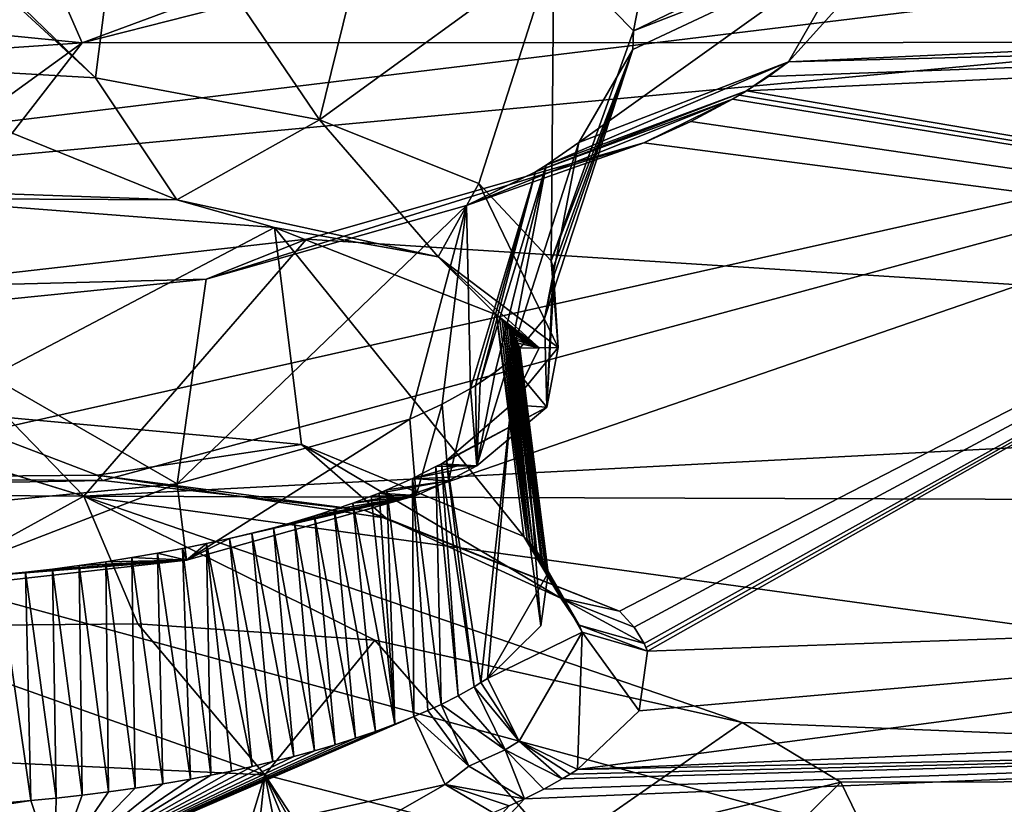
# Model space of a CAD drawing. Header units: metres. Extents: x -147 to 294, y -23 to 81.
# Tile 253 of 256: x 225.08 to 228.16, y 16.89 to 19.35. Entities that reach past the tile are written whole.
import ezdxf

# ---------------------------------------------------------------- set-up
doc = ezdxf.new("R2010")
doc.units = ezdxf.units.M
doc.layers.add('solid_AVA_153', color=7, linetype='CONTINUOUS')

msp = doc.modelspace()

# ---------------------------------------------------------------- linework, layer by layer
at = {"layer": 'solid_AVA_153'}
for points in [[(234.527771, 28.299406, 254.160568), (235.382919, 20.174784, 271.545105), (221.667358, 19.119045, 269.910767)], [(223.232788, 27.505173, 252.498367), (234.527771, 28.299406, 254.160568), (221.667358, 19.119045, 269.910767)], [(221.162308, 19.578413, 273.434509), (221.173752, 19.083233, 273.654358), (235.332062, 20.659187, 274.464478)], [(221.173752, 19.083233, 273.654358), (235.371201, 20.288603, 274.561279), (235.332062, 20.659187, 274.464478)], [(221.173752, 19.083233, 273.654358), (221.215851, 18.567869, 273.642273), (235.371201, 20.288603, 274.561279)], [(235.371201, 20.288603, 274.561279), (221.215851, 18.567869, 273.642273), (235.413086, 19.895332, 274.532532)], [(230.417847, 19.281448, 176.606094), (226.625168, 19.622349, 174.965179), (233.440796, 20.242018, 174.158859)], [(226.666824, 6.360106, 267.585846), (221.667358, 19.119045, 269.910767), (235.382919, 20.174784, 271.545105)], [(226.666824, 6.360106, 267.585846), (235.382919, 20.174784, 271.545105), (236.747787, 7.212847, 268.464081)], [(226.754211, 19.57165, 181.898041), (227.00351, 19.316538, 182.749161), (227.146774, 20.058001, 181.338882)], [(227.00351, 19.316538, 182.749161), (227.68689, 19.645834, 182.779907), (227.146774, 20.058001, 181.338882)], [(225.318939, 19.169428, 180.807999), (224.487762, 19.973322, 180.535187), (224.489487, 19.934301, 180.559937)], [(225.318939, 19.169428, 180.807999), (225.414505, 19.929922, 180.704041), (224.487762, 19.973322, 180.535187)], [(225.318939, 19.169428, 180.807999), (224.489487, 19.934301, 180.559937), (224.515594, 19.215193, 180.682175)], [(225.318939, 19.169428, 180.807999), (226.020126, 19.038069, 181.206284), (225.414505, 19.929922, 180.704041)], [(226.020126, 19.038069, 181.206284), (226.205124, 19.788937, 181.183243), (225.414505, 19.929922, 180.704041)], [(221.215851, 18.567869, 273.642273), (235.975128, 14.554294, 273.108093), (235.413086, 19.895332, 274.532532)], [(226.020126, 19.038069, 181.206284), (226.754211, 19.57165, 181.898041), (226.205124, 19.788937, 181.183243)], [(226.458328, 19.71666, 174.891174), (225.276703, 19.279192, 175.931778), (225.221237, 19.405449, 175.774368)], [(226.458328, 19.71666, 174.891174), (226.625168, 19.622349, 174.965179), (225.276703, 19.279192, 175.931778)], [(227.00351, 19.316538, 182.749161), (227.699188, 19.58744, 182.97467), (227.68689, 19.645834, 182.779907)], [(230.417847, 19.281448, 176.606094), (225.276703, 19.279192, 175.931778), (226.625168, 19.622349, 174.965179)], [(226.832275, 18.967247, 183.802658), (227.488159, 19.220268, 184.150604), (227.699188, 19.58744, 182.97467)], [(226.832275, 18.967247, 183.802658), (227.699188, 19.58744, 182.97467), (227.001328, 19.258152, 182.897247)], [(227.001328, 19.258152, 182.897247), (227.699188, 19.58744, 182.97467), (227.00351, 19.316538, 182.749161)], [(227.653839, 19.402021, 183.578888), (227.699188, 19.58744, 182.97467), (227.488159, 19.220268, 184.150604)], [(226.020126, 19.038069, 181.206284), (226.519089, 18.838476, 181.820831), (226.754211, 19.57165, 181.898041)], [(226.519089, 18.838476, 181.820831), (226.745605, 18.596064, 182.559845), (226.754211, 19.57165, 181.898041)], [(226.745605, 18.596064, 182.559845), (227.00351, 19.316538, 182.749161), (226.754211, 19.57165, 181.898041)], [(224.20784, 19.384802, 175.803848), (225.221237, 19.405449, 175.774368), (225.276703, 19.279192, 175.931778)], [(227.653839, 19.402021, 183.578888), (227.488159, 19.220268, 184.150604), (231.083878, 19.383968, 184.399536)], [(224.20784, 19.384802, 175.803848), (225.276703, 19.279192, 175.931778), (224.727463, 19.241922, 176.012634)], [(227.488159, 19.220268, 184.150604), (231.406357, 19.319679, 184.701477), (231.083878, 19.383968, 184.399536)], [(227.001328, 19.258152, 182.897247), (227.00351, 19.316538, 182.749161), (226.745605, 18.596064, 182.559845)], [(231.406357, 19.319679, 184.701477), (227.35704, 19.128632, 184.430756), (232.592712, 18.240034, 188.71434)], [(227.426254, 19.174089, 184.292511), (227.35704, 19.128632, 184.430756), (231.406357, 19.319679, 184.701477)], [(227.426254, 19.174089, 184.292511), (231.406357, 19.319679, 184.701477), (227.488159, 19.220268, 184.150604)], [(224.19725, 17.887236, 180.207687), (223.073563, 17.681337, 180.766495), (225.276703, 19.279192, 175.931778)], [(224.727463, 19.241922, 176.012634), (225.276703, 19.279192, 175.931778), (223.073563, 17.681337, 180.766495)], [(224.19725, 17.887236, 180.207687), (225.276703, 19.279192, 175.931778), (230.417847, 19.281448, 176.606094)], [(225.341812, 17.908636, 180.256256), (224.19725, 17.887236, 180.207687), (230.417847, 19.281448, 176.606094)], [(226.161911, 17.813938, 180.662292), (225.341812, 17.908636, 180.256256), (230.417847, 19.281448, 176.606094)], [(226.959747, 17.499092, 181.803055), (226.161911, 17.813938, 180.662292), (230.417847, 19.281448, 176.606094)], [(227.005402, 17.448933, 181.97464), (226.959747, 17.499092, 181.803055), (230.417847, 19.281448, 176.606094)], [(227.036835, 17.397528, 182.148331), (227.005402, 17.448933, 181.97464), (230.417847, 19.281448, 176.606094)], [(227.042084, 17.385473, 182.188751), (227.036835, 17.397528, 182.148331), (230.417847, 19.281448, 176.606094)], [(227.042084, 17.385473, 182.188751), (230.417847, 19.281448, 176.606094), (227.046539, 17.373377, 182.229202)], [(230.585434, 17.498968, 182.526855), (227.046539, 17.373377, 182.229202), (230.417847, 19.281448, 176.606094)], [(226.724854, 18.415827, 183.097977), (227.001328, 19.258152, 182.897247), (226.754562, 18.552122, 182.692169)], [(226.724854, 18.415827, 183.097977), (226.832275, 18.967247, 183.802658), (227.001328, 19.258152, 182.897247)], [(226.751129, 18.574196, 182.625748), (227.001328, 19.258152, 182.897247), (226.745605, 18.596064, 182.559845)], [(226.751129, 18.574196, 182.625748), (226.754562, 18.552122, 182.692169), (227.001328, 19.258152, 182.897247)], [(225.572861, 18.787514, 180.825714), (225.318939, 19.169428, 180.807999), (224.515594, 19.215193, 180.682175)], [(225.572861, 18.787514, 180.825714), (224.515594, 19.215193, 180.682175), (224.556885, 18.823147, 180.599823)], [(226.730057, 18.895596, 184.017761), (227.35704, 19.128632, 184.430756), (227.488159, 19.220268, 184.150604)], [(226.730057, 18.895596, 184.017761), (227.488159, 19.220268, 184.150604), (226.832275, 18.967247, 183.802658)], [(227.426254, 19.174089, 184.292511), (227.488159, 19.220268, 184.150604), (227.35704, 19.128632, 184.430756)], [(225.572861, 18.787514, 180.825714), (226.020126, 19.038069, 181.206284), (225.318939, 19.169428, 180.807999)], [(226.666824, 6.360106, 267.585846), (219.583801, 7.182138, 266.199371), (221.667358, 19.119045, 269.910767)], [(226.696075, 18.8752, 184.078323), (227.313354, 19.102505, 184.509552), (227.35704, 19.128632, 184.430756)], [(226.730057, 18.895596, 184.017761), (226.696075, 18.8752, 184.078323), (227.35704, 19.128632, 184.430756)], [(227.35704, 19.128632, 184.430756), (227.313354, 19.102505, 184.509552), (227.335495, 19.115532, 184.470322)], [(227.335495, 19.115532, 184.470322), (227.313354, 19.102505, 184.509552), (232.592712, 18.240034, 188.71434)], [(227.35704, 19.128632, 184.430756), (227.335495, 19.115532, 184.470322), (232.592712, 18.240034, 188.71434)], [(226.480499, 18.769426, 184.387421), (227.035034, 18.966208, 184.912247), (227.313354, 19.102505, 184.509552)], [(226.696075, 18.8752, 184.078323), (226.480499, 18.769426, 184.387421), (227.313354, 19.102505, 184.509552)], [(227.313354, 19.102505, 184.509552), (227.035034, 18.966208, 184.912247), (227.182541, 19.033016, 184.716675)], [(227.313354, 19.102505, 184.509552), (227.182541, 19.033016, 184.716675), (232.592712, 18.240034, 188.71434)], [(226.391495, 18.609446, 181.509857), (226.020126, 19.038069, 181.206284), (225.572861, 18.787514, 180.825714)], [(226.391495, 18.609446, 181.509857), (226.519089, 18.838476, 181.820831), (226.020126, 19.038069, 181.206284)], [(227.182541, 19.033016, 184.716675), (227.035034, 18.966208, 184.912247), (232.592712, 18.240034, 188.71434)], [(221.700912, 18.96203, 184.263565), (217.871399, 17.905241, 187.477325), (225.282013, 17.859116, 188.319321)], [(222.881836, 18.594934, 185.557114), (221.700912, 18.96203, 184.263565), (225.282013, 17.859116, 188.319321)], [(225.665512, 18.539429, 185.020416), (225.978989, 18.663891, 185.737747), (227.035034, 18.966208, 184.912247)], [(225.665512, 18.539429, 185.020416), (227.035034, 18.966208, 184.912247), (226.480499, 18.769426, 184.387421)], [(227.035034, 18.966208, 184.912247), (225.978989, 18.663891, 185.737747), (232.592712, 18.240034, 188.71434)], [(226.724854, 18.415827, 183.097977), (226.612366, 18.281607, 183.491455), (226.832275, 18.967247, 183.802658)], [(226.730057, 18.895596, 184.017761), (226.832275, 18.967247, 183.802658), (226.612366, 18.281607, 183.491455)], [(226.696075, 18.8752, 184.078323), (226.49295, 18.196936, 183.735733), (226.480499, 18.769426, 184.387421)], [(226.508087, 18.206263, 183.708984), (226.49295, 18.196936, 183.735733), (226.696075, 18.8752, 184.078323)], [(226.508087, 18.206263, 183.708984), (226.696075, 18.8752, 184.078323), (226.522888, 18.215679, 183.681946)], [(226.522888, 18.215679, 183.681946), (226.696075, 18.8752, 184.078323), (226.730057, 18.895596, 184.017761)], [(226.569748, 18.248215, 183.588089), (226.522888, 18.215679, 183.681946), (226.730057, 18.895596, 184.017761)], [(226.569748, 18.248215, 183.588089), (226.730057, 18.895596, 184.017761), (226.612366, 18.281607, 183.491455)], [(226.391495, 18.609446, 181.509857), (226.76683, 18.324699, 182.496048), (226.519089, 18.838476, 181.820831)], [(226.76683, 18.324699, 182.496048), (226.745605, 18.596064, 182.559845), (226.519089, 18.838476, 181.820831)], [(224.711319, 18.791655, 180.715851), (225.572861, 18.787514, 180.825714), (224.556885, 18.823147, 180.599823)], [(224.711319, 18.791655, 180.715851), (224.790695, 18.129179, 180.545776), (225.878799, 18.700586, 181.144348)], [(224.711319, 18.791655, 180.715851), (225.878799, 18.700586, 181.144348), (225.572861, 18.787514, 180.825714)], [(225.878799, 18.700586, 181.144348), (226.391495, 18.609446, 181.509857), (225.572861, 18.787514, 180.825714)], [(225.574539, 17.897579, 184.567352), (226.480499, 18.769426, 184.387421), (226.302536, 18.100471, 184.009964)], [(225.665512, 18.539429, 185.020416), (226.480499, 18.769426, 184.387421), (225.574539, 17.897579, 184.567352)], [(226.480499, 18.769426, 184.387421), (226.40361, 18.147593, 183.876572), (226.302536, 18.100471, 184.009964)], [(226.480499, 18.769426, 184.387421), (226.49295, 18.196936, 183.735733), (226.40361, 18.147593, 183.876572)], [(225.878799, 18.700586, 181.144348), (224.790695, 18.129179, 180.545776), (225.963959, 18.021223, 180.977051)], [(225.878799, 18.700586, 181.144348), (225.963959, 18.021223, 180.977051), (226.659729, 17.7328, 181.963638)], [(225.878799, 18.700586, 181.144348), (226.659729, 17.7328, 181.963638), (226.574448, 18.426786, 182.132187)], [(225.878799, 18.700586, 181.144348), (226.574448, 18.426786, 182.132187), (226.391495, 18.609446, 181.509857)], [(225.978989, 18.663891, 185.737747), (224.648788, 18.512619, 186.040421), (225.282013, 17.859116, 188.319321)], [(225.665512, 18.539429, 185.020416), (224.648788, 18.512619, 186.040421), (225.978989, 18.663891, 185.737747)], [(225.978989, 18.663891, 185.737747), (225.282013, 17.859116, 188.319321), (232.592712, 18.240034, 188.71434)], [(224.648788, 18.512619, 186.040421), (222.881836, 18.594934, 185.557114), (225.282013, 17.859116, 188.319321)], [(226.391495, 18.609446, 181.509857), (226.707321, 18.323757, 182.489655), (226.76683, 18.324699, 182.496048)], [(226.574448, 18.426786, 182.132187), (226.707321, 18.323757, 182.489655), (226.391495, 18.609446, 181.509857)], [(226.76683, 18.324699, 182.496048), (226.751129, 18.574196, 182.625748), (226.745605, 18.596064, 182.559845)], [(221.215851, 18.567869, 273.642273), (236.530548, 9.275632, 271.466919), (235.975128, 14.554294, 273.108093)], [(221.215851, 18.567869, 273.642273), (222.109406, 7.973817, 270.554962), (236.530548, 9.275632, 271.466919)], [(226.7323, 18.137836, 183.104691), (226.754562, 18.552122, 182.692169), (226.751129, 18.574196, 182.625748)], [(226.76683, 18.324699, 182.496048), (226.7323, 18.137836, 183.104691), (226.751129, 18.574196, 182.625748)], [(225.665512, 18.539429, 185.020416), (224.641708, 18.435518, 185.277802), (224.648788, 18.512619, 186.040421)], [(225.665512, 18.539429, 185.020416), (225.574539, 17.897579, 184.567352), (224.641708, 18.435518, 185.277802)], [(226.7323, 18.137836, 183.104691), (226.724854, 18.415827, 183.097977), (226.754562, 18.552122, 182.692169)], [(225.574539, 17.897579, 184.567352), (224.663528, 17.810301, 184.784698), (224.641708, 18.435518, 185.277802)], [(226.574448, 18.426786, 182.132187), (226.659729, 17.7328, 181.963638), (226.670364, 17.722071, 181.998993)], [(226.574448, 18.426786, 182.132187), (226.670364, 17.722071, 181.998993), (226.583328, 18.418152, 182.161758)], [(226.574448, 18.426786, 182.132187), (226.583328, 18.418152, 182.161758), (226.707321, 18.323757, 182.489655)], [(226.583328, 18.418152, 182.161758), (226.670364, 17.722071, 181.998993), (226.591705, 18.409473, 182.191406)], [(226.583328, 18.418152, 182.161758), (226.591705, 18.409473, 182.191406), (226.707321, 18.323757, 182.489655)], [(226.591705, 18.409473, 182.191406), (226.670364, 17.722071, 181.998993), (226.679642, 17.712025, 182.032043)], [(226.591705, 18.409473, 182.191406), (226.679642, 17.712025, 182.032043), (226.599594, 18.400749, 182.221146)], [(226.591705, 18.409473, 182.191406), (226.599594, 18.400749, 182.221146), (226.707321, 18.323757, 182.489655)], [(226.7323, 18.137836, 183.104691), (226.612366, 18.281607, 183.491455), (226.724854, 18.415827, 183.097977)], [(226.599594, 18.400749, 182.221146), (226.679642, 17.712025, 182.032043), (226.687714, 17.702625, 182.062897)], [(226.599594, 18.400749, 182.221146), (226.687714, 17.702625, 182.062897), (226.606995, 18.391979, 182.250961)], [(226.599594, 18.400749, 182.221146), (226.606995, 18.391979, 182.250961), (226.707321, 18.323757, 182.489655)], [(226.606995, 18.391979, 182.250961), (226.687714, 17.702625, 182.062897), (226.613907, 18.383162, 182.280869)], [(226.606995, 18.391979, 182.250961), (226.613907, 18.383162, 182.280869), (226.707321, 18.323757, 182.489655)], [(226.613907, 18.383162, 182.280869), (226.687714, 17.702625, 182.062897), (226.700882, 17.685616, 182.118546)], [(226.613907, 18.383162, 182.280869), (226.700882, 17.685616, 182.118546), (226.620316, 18.374302, 182.310837)], [(226.613907, 18.383162, 182.280869), (226.620316, 18.374302, 182.310837), (226.707321, 18.323757, 182.489655)], [(226.620316, 18.374302, 182.310837), (226.700882, 17.685616, 182.118546), (226.626236, 18.36541, 182.340851)], [(226.620316, 18.374302, 182.310837), (226.626236, 18.36541, 182.340851), (226.707321, 18.323757, 182.489655)], [(226.626236, 18.36541, 182.340851), (226.700882, 17.685616, 182.118546), (226.713104, 17.66733, 182.178207)], [(226.626236, 18.36541, 182.340851), (226.713104, 17.66733, 182.178207), (226.631668, 18.35648, 182.370926)], [(226.626236, 18.36541, 182.340851), (226.631668, 18.35648, 182.370926), (226.707321, 18.323757, 182.489655)], [(226.631668, 18.35648, 182.370926), (226.713104, 17.66733, 182.178207), (226.718506, 17.657797, 182.209427)], [(226.631668, 18.35648, 182.370926), (226.718506, 17.657797, 182.209427), (226.636597, 18.347511, 182.401047)], [(226.631668, 18.35648, 182.370926), (226.636597, 18.347511, 182.401047), (226.707321, 18.323757, 182.489655)], [(226.636597, 18.347511, 182.401047), (226.727097, 17.640965, 182.263809), (226.641037, 18.338507, 182.431244)], [(226.636597, 18.347511, 182.401047), (226.641037, 18.338507, 182.431244), (226.707321, 18.323757, 182.489655)], [(226.636597, 18.347511, 182.401047), (226.718506, 17.657797, 182.209427), (226.727097, 17.640965, 182.263809)], [(226.76683, 18.324699, 182.496048), (226.619736, 18.145447, 183.061722), (226.7323, 18.137836, 183.104691)], [(226.707321, 18.323757, 182.489655), (226.619736, 18.145447, 183.061722), (226.76683, 18.324699, 182.496048)], [(226.707321, 18.323757, 182.489655), (226.647491, 18.322836, 182.483154), (226.619736, 18.145447, 183.061722)], [(226.619736, 18.145447, 183.061722), (226.647491, 18.322836, 182.483154), (226.713242, 17.452629, 182.86142)], [(226.641037, 18.338507, 182.431244), (226.727097, 17.640965, 182.263809), (226.731613, 17.630127, 182.298828)], [(226.647491, 18.322836, 182.483154), (226.641037, 18.338507, 182.431244), (226.731613, 17.630127, 182.298828)], [(226.707321, 18.323757, 182.489655), (226.641037, 18.338507, 182.431244), (226.647491, 18.322836, 182.483154)], [(226.647491, 18.322836, 182.483154), (226.735596, 17.619221, 182.334045), (226.713242, 17.452629, 182.86142)], [(226.647491, 18.322836, 182.483154), (226.731613, 17.630127, 182.298828), (226.735596, 17.619221, 182.334045)], [(226.569748, 18.248215, 183.588089), (226.612366, 18.281607, 183.491455), (226.51297, 17.953949, 183.674454)], [(226.7323, 18.137836, 183.104691), (226.51297, 17.953949, 183.674454), (226.612366, 18.281607, 183.491455)], [(225.282013, 17.859116, 188.319321), (232.49472, 17.834766, 190.080032), (232.592712, 18.240034, 188.71434)], [(226.569748, 18.248215, 183.588089), (226.51297, 17.953949, 183.674454), (226.522888, 18.215679, 183.681946)], [(226.40361, 18.147593, 183.876572), (226.49295, 18.196936, 183.735733), (226.423645, 17.906851, 183.815567)], [(226.49295, 18.196936, 183.735733), (226.51297, 17.953949, 183.674454), (226.423645, 17.906851, 183.815567)], [(226.508087, 18.206263, 183.708984), (226.51297, 17.953949, 183.674454), (226.49295, 18.196936, 183.735733)], [(226.508087, 18.206263, 183.708984), (226.522888, 18.215679, 183.681946), (226.51297, 17.953949, 183.674454)], [(224.790695, 18.129179, 180.545776), (224.276764, 17.916019, 180.431061), (225.323517, 17.925323, 180.483078)], [(225.963959, 18.021223, 180.977051), (224.790695, 18.129179, 180.545776), (225.323517, 17.925323, 180.483078)], [(226.302536, 18.100471, 184.009964), (226.40361, 18.147593, 183.876572), (226.322601, 17.861475, 183.949142)], [(226.40361, 18.147593, 183.876572), (226.423645, 17.906851, 183.815567), (226.322601, 17.861475, 183.949142)], [(226.7323, 18.137836, 183.104691), (226.41803, 17.970615, 183.604187), (226.401474, 17.961063, 183.632935)], [(226.7323, 18.137836, 183.104691), (226.401474, 17.961063, 183.632935), (226.51297, 17.953949, 183.674454)], [(226.619736, 18.145447, 183.061722), (226.525253, 17.275324, 183.402878), (226.41803, 17.970615, 183.604187)], [(226.7323, 18.137836, 183.104691), (226.619736, 18.145447, 183.061722), (226.41803, 17.970615, 183.604187)], [(226.619736, 18.145447, 183.061722), (226.545868, 17.28862, 183.363098), (226.525253, 17.275324, 183.402878)], [(226.619736, 18.145447, 183.061722), (226.713242, 17.452629, 182.86142), (226.545868, 17.28862, 183.363098)], [(225.604004, 17.659069, 184.506195), (225.574539, 17.897579, 184.567352), (226.302536, 18.100471, 184.009964)], [(225.604004, 17.659069, 184.506195), (226.302536, 18.100471, 184.009964), (226.322601, 17.861475, 183.949142)], [(225.963959, 18.021223, 180.977051), (225.323517, 17.925323, 180.483078), (226.228424, 17.790203, 181.003235)], [(225.963959, 18.021223, 180.977051), (226.228424, 17.790203, 181.003235), (226.775223, 17.539661, 181.871841)], [(225.963959, 18.021223, 180.977051), (226.775223, 17.539661, 181.871841), (226.659729, 17.7328, 181.963638)], [(226.423645, 17.906851, 183.815567), (226.51297, 17.953949, 183.674454), (226.311646, 17.914806, 183.771576)], [(226.448792, 17.952858, 183.667862), (226.311646, 17.914806, 183.771576), (226.51297, 17.953949, 183.674454)], [(226.448792, 17.952858, 183.667862), (226.384537, 17.951784, 183.661224), (226.311646, 17.914806, 183.771576)], [(226.311646, 17.914806, 183.771576), (226.384537, 17.951784, 183.661224), (226.400848, 17.207111, 183.604599)], [(226.384537, 17.951784, 183.661224), (226.401474, 17.961063, 183.632935), (226.454407, 17.234335, 183.524582)], [(226.401474, 17.961063, 183.632935), (226.384537, 17.951784, 183.661224), (226.448792, 17.952858, 183.667862)], [(226.384537, 17.951784, 183.661224), (226.454407, 17.234335, 183.524582), (226.400848, 17.207111, 183.604599)], [(226.401474, 17.961063, 183.632935), (226.41803, 17.970615, 183.604187), (226.503754, 17.262169, 183.442078)], [(226.401474, 17.961063, 183.632935), (226.503754, 17.262169, 183.442078), (226.454407, 17.234335, 183.524582)], [(226.448792, 17.952858, 183.667862), (226.51297, 17.953949, 183.674454), (226.401474, 17.961063, 183.632935)], [(226.41803, 17.970615, 183.604187), (226.525253, 17.275324, 183.402878), (226.503754, 17.262169, 183.442078)], [(224.276764, 17.916019, 180.431061), (224.19725, 17.887236, 180.207687), (225.341812, 17.908636, 180.256256)], [(225.323517, 17.925323, 180.483078), (224.276764, 17.916019, 180.431061), (225.341812, 17.908636, 180.256256)], [(225.323517, 17.925323, 180.483078), (225.341812, 17.908636, 180.256256), (226.161911, 17.813938, 180.662292)], [(226.228424, 17.790203, 181.003235), (225.323517, 17.925323, 180.483078), (226.161911, 17.813938, 180.662292)], [(226.231049, 17.879004, 183.876846), (226.311646, 17.914806, 183.771576), (226.315765, 17.168747, 183.716156)], [(226.423645, 17.906851, 183.815567), (226.311646, 17.914806, 183.771576), (226.231049, 17.879004, 183.876846)], [(226.311646, 17.914806, 183.771576), (226.400848, 17.207111, 183.604599), (226.359344, 17.187733, 183.661118)], [(226.311646, 17.914806, 183.771576), (226.359344, 17.187733, 183.661118), (226.315765, 17.168747, 183.716156)], [(224.539612, 17.450808, 189.585144), (225.282013, 17.859116, 188.319321), (217.871399, 17.905241, 187.477325)], [(224.690186, 17.556074, 184.717255), (224.663528, 17.810301, 184.784698), (225.574539, 17.897579, 184.567352)], [(225.604004, 17.659069, 184.506195), (224.690186, 17.556074, 184.717255), (225.574539, 17.897579, 184.567352)], [(226.423645, 17.906851, 183.815567), (226.231049, 17.879004, 183.876846), (226.206635, 17.869001, 183.905945)], [(226.322601, 17.861475, 183.949142), (226.423645, 17.906851, 183.815567), (226.206635, 17.869001, 183.905945)], [(224.539612, 17.450808, 189.585144), (225.451492, 17.459663, 189.702133), (225.282013, 17.859116, 188.319321)], [(231.73201, 16.971931, 192.853714), (232.49472, 17.834766, 190.080032), (225.282013, 17.859116, 188.319321)], [(227.343216, 17.15073, 191.122574), (231.73201, 16.971931, 192.853714), (225.282013, 17.859116, 188.319321)], [(226.193329, 17.408566, 190.008377), (227.343216, 17.15073, 191.122574), (225.282013, 17.859116, 188.319321)], [(225.451492, 17.459663, 189.702133), (226.193329, 17.408566, 190.008377), (225.282013, 17.859116, 188.319321)], [(225.604004, 17.659069, 184.506195), (226.322601, 17.861475, 183.949142), (225.738159, 17.726425, 184.304092)], [(226.322601, 17.861475, 183.949142), (225.80809, 17.743084, 184.259674), (225.738159, 17.726425, 184.304092)], [(226.322601, 17.861475, 183.949142), (225.875824, 17.760511, 184.212479), (225.80809, 17.743084, 184.259674)], [(226.322601, 17.861475, 183.949142), (225.94136, 17.778706, 184.162476), (225.875824, 17.760511, 184.212479)], [(226.322601, 17.861475, 183.949142), (226.0047, 17.797665, 184.10968), (225.94136, 17.778706, 184.162476)], [(226.322601, 17.861475, 183.949142), (226.065857, 17.817385, 184.054092), (226.0047, 17.797665, 184.10968)], [(226.322601, 17.861475, 183.949142), (226.124832, 17.837864, 183.995728), (226.065857, 17.817385, 184.054092)], [(226.252258, 17.860287, 183.94191), (226.124832, 17.837864, 183.995728), (226.322601, 17.861475, 183.949142)], [(226.252258, 17.860287, 183.94191), (226.181625, 17.859116, 183.934586), (226.124832, 17.837864, 183.995728)], [(226.124832, 17.837864, 183.995728), (226.181625, 17.859116, 183.934586), (226.256317, 17.144815, 183.785034)], [(226.181625, 17.859116, 183.934586), (226.206635, 17.869001, 183.905945), (226.256317, 17.144815, 183.785034)], [(226.206635, 17.869001, 183.905945), (226.181625, 17.859116, 183.934586), (226.252258, 17.860287, 183.94191)], [(226.206635, 17.869001, 183.905945), (226.231049, 17.879004, 183.876846), (226.256317, 17.144815, 183.785034)], [(226.252258, 17.860287, 183.94191), (226.322601, 17.861475, 183.949142), (226.206635, 17.869001, 183.905945)], [(226.231049, 17.879004, 183.876846), (226.315765, 17.168747, 183.716156), (226.256317, 17.144815, 183.785034)], [(226.065857, 17.817385, 184.054092), (226.124832, 17.837864, 183.995728), (226.195084, 17.122156, 183.84964)], [(226.124832, 17.837864, 183.995728), (226.256317, 17.144815, 183.785034), (226.195084, 17.122156, 183.84964)], [(225.94136, 17.778706, 184.162476), (226.0047, 17.797665, 184.10968), (226.06868, 17.080641, 183.966324)], [(226.0047, 17.797665, 184.10968), (226.065857, 17.817385, 184.054092), (226.132416, 17.100767, 183.910034)], [(226.0047, 17.797665, 184.10968), (226.132416, 17.100767, 183.910034), (226.06868, 17.080641, 183.966324)], [(226.065857, 17.817385, 184.054092), (226.195084, 17.122156, 183.84964), (226.132416, 17.100767, 183.910034)], [(226.228424, 17.790203, 181.003235), (226.161911, 17.813938, 180.662292), (226.959747, 17.499092, 181.803055)], [(226.228424, 17.790203, 181.003235), (226.959747, 17.499092, 181.803055), (226.775223, 17.539661, 181.871841)], [(225.80809, 17.743084, 184.259674), (225.875824, 17.760511, 184.212479), (225.939392, 17.044159, 184.066849)], [(225.875824, 17.760511, 184.212479), (225.94136, 17.778706, 184.162476), (226.004242, 17.061775, 184.018555)], [(225.875824, 17.760511, 184.212479), (226.004242, 17.061775, 184.018555), (225.939392, 17.044159, 184.066849)], [(225.94136, 17.778706, 184.162476), (226.06868, 17.080641, 183.966324), (226.004242, 17.061775, 184.018555)], [(225.738159, 17.726425, 184.304092), (225.80809, 17.743084, 184.259674), (225.874359, 17.027737, 184.111374)], [(225.80809, 17.743084, 184.259674), (225.939392, 17.044159, 184.066849), (225.874359, 17.027737, 184.111374)], [(226.670364, 17.722071, 181.998993), (226.659729, 17.7328, 181.963638), (226.775223, 17.539661, 181.871841)], [(225.590698, 17.695208, 184.385086), (225.665894, 17.710512, 184.345764), (225.679886, 16.985174, 184.223953)], [(225.604004, 17.659069, 184.506195), (225.665894, 17.710512, 184.345764), (225.590698, 17.695208, 184.385086)], [(225.604004, 17.659069, 184.506195), (225.738159, 17.726425, 184.304092), (225.665894, 17.710512, 184.345764)], [(225.665894, 17.710512, 184.345764), (225.738159, 17.726425, 184.304092), (225.809265, 17.012451, 184.152313)], [(225.665894, 17.710512, 184.345764), (225.809265, 17.012451, 184.152313), (225.744308, 16.99826, 184.189819)], [(225.665894, 17.710512, 184.345764), (225.744308, 16.99826, 184.189819), (225.679886, 16.985174, 184.223953)], [(225.738159, 17.726425, 184.304092), (225.874359, 17.027737, 184.111374), (225.809265, 17.012451, 184.152313)], [(226.679642, 17.712025, 182.032043), (226.670364, 17.722071, 181.998993), (226.775223, 17.539661, 181.871841)], [(226.687714, 17.702625, 182.062897), (226.679642, 17.712025, 182.032043), (226.775223, 17.539661, 181.871841)], [(226.700882, 17.685616, 182.118546), (226.687714, 17.702625, 182.062897), (226.775223, 17.539661, 181.871841)], [(225.350937, 17.653805, 184.486649), (225.43277, 17.66675, 184.455795), (225.443192, 16.944647, 184.325912)], [(225.604004, 17.659069, 184.506195), (225.43277, 17.66675, 184.455795), (225.350937, 17.653805, 184.486649)], [(225.43277, 17.66675, 184.455795), (225.512833, 17.680586, 184.421844), (225.529037, 16.958054, 184.292953)], [(225.604004, 17.659069, 184.506195), (225.512833, 17.680586, 184.421844), (225.43277, 17.66675, 184.455795)], [(225.43277, 17.66675, 184.455795), (225.529037, 16.958054, 184.292953), (225.443192, 16.944647, 184.325912)], [(225.512833, 17.680586, 184.421844), (225.590698, 17.695208, 184.385086), (225.616013, 16.973114, 184.254974)], [(225.604004, 17.659069, 184.506195), (225.590698, 17.695208, 184.385086), (225.512833, 17.680586, 184.421844)], [(225.512833, 17.680586, 184.421844), (225.616013, 16.973114, 184.254974), (225.529037, 16.958054, 184.292953)], [(225.590698, 17.695208, 184.385086), (225.679886, 16.985174, 184.223953), (225.616013, 16.973114, 184.254974)], [(226.713104, 17.66733, 182.178207), (226.700882, 17.685616, 182.118546), (226.775223, 17.539661, 181.871841)], [(226.718506, 17.657797, 182.209427), (226.713104, 17.66733, 182.178207), (226.775223, 17.539661, 181.871841)], [(225.604004, 17.659069, 184.506195), (224.926819, 17.605282, 184.587158), (224.690186, 17.556074, 184.717255)], [(225.604004, 17.659069, 184.506195), (225.013916, 17.612822, 184.574265), (224.926819, 17.605282, 184.587158)], [(225.604004, 17.659069, 184.506195), (225.099365, 17.621357, 184.557983), (225.013916, 17.612822, 184.574265)], [(225.604004, 17.659069, 184.506195), (225.183777, 17.631004, 184.538025), (225.099365, 17.621357, 184.557983)], [(225.604004, 17.659069, 184.506195), (225.267792, 17.641855, 184.514145), (225.183777, 17.631004, 184.538025)], [(225.183777, 17.631004, 184.538025), (225.267792, 17.641855, 184.514145), (225.276367, 16.922491, 184.37796)], [(225.604004, 17.659069, 184.506195), (225.350937, 17.653805, 184.486649), (225.267792, 17.641855, 184.514145)], [(225.267792, 17.641855, 184.514145), (225.350937, 17.653805, 184.486649), (225.359039, 16.932852, 184.35408)], [(225.267792, 17.641855, 184.514145), (225.359039, 16.932852, 184.35408), (225.276367, 16.922491, 184.37796)], [(225.350937, 17.653805, 184.486649), (225.443192, 16.944647, 184.325912), (225.359039, 16.932852, 184.35408)], [(226.727097, 17.640965, 182.263809), (226.718506, 17.657797, 182.209427), (226.775223, 17.539661, 181.871841)], [(226.833038, 17.455469, 182.193848), (226.731613, 17.630127, 182.298828), (226.727097, 17.640965, 182.263809)], [(226.775223, 17.539661, 181.871841), (226.833038, 17.455469, 182.193848), (226.727097, 17.640965, 182.263809)], [(225.013916, 17.612822, 184.574265), (225.099365, 17.621357, 184.557983), (225.115662, 16.905672, 184.414078)], [(225.013916, 17.612822, 184.574265), (225.115662, 16.905672, 184.414078), (225.037949, 16.899055, 184.426895)], [(225.099365, 17.621357, 184.557983), (225.183777, 17.631004, 184.538025), (225.195084, 16.913445, 184.397888)], [(225.099365, 17.621357, 184.557983), (225.195084, 16.913445, 184.397888), (225.115662, 16.905672, 184.414078)], [(225.183777, 17.631004, 184.538025), (225.276367, 16.922491, 184.37796), (225.195084, 16.913445, 184.397888)], [(226.735596, 17.619221, 182.334045), (226.842163, 17.433184, 182.267639), (226.545868, 17.28862, 183.363098)], [(226.713242, 17.452629, 182.86142), (226.735596, 17.619221, 182.334045), (226.545868, 17.28862, 183.363098)], [(226.833038, 17.455469, 182.193848), (226.735596, 17.619221, 182.334045), (226.731613, 17.630127, 182.298828)], [(226.833038, 17.455469, 182.193848), (226.842163, 17.433184, 182.267639), (226.735596, 17.619221, 182.334045)], [(226.775223, 17.539661, 181.871841), (226.959747, 17.499092, 181.803055), (227.005402, 17.448933, 181.97464)], [(226.775223, 17.539661, 181.871841), (227.005402, 17.448933, 181.97464), (227.036835, 17.397528, 182.148331)], [(226.775223, 17.539661, 181.871841), (227.036835, 17.397528, 182.148331), (226.833038, 17.455469, 182.193848)], [(230.585434, 17.498968, 182.526855), (231.263687, 17.186148, 183.746185), (226.82811, 17.003279, 183.41153)], [(230.585434, 17.498968, 182.526855), (226.82811, 17.003279, 183.41153), (227.021149, 17.186409, 182.839783)], [(230.585434, 17.498968, 182.526855), (227.021149, 17.186409, 182.839783), (227.046539, 17.373377, 182.229202)], [(225.848984, 16.986759, 190.475021), (225.451492, 17.459663, 189.702133), (224.539612, 17.450808, 189.585144)], [(225.848984, 16.986759, 190.475021), (224.539612, 17.450808, 189.585144), (224.566666, 17.046104, 190.135757)], [(225.848984, 16.986759, 190.475021), (226.193329, 17.408566, 190.008377), (225.451492, 17.459663, 189.702133)], [(226.833038, 17.455469, 182.193848), (227.046539, 17.373377, 182.229202), (226.842163, 17.433184, 182.267639)], [(226.833038, 17.455469, 182.193848), (227.036835, 17.397528, 182.148331), (227.046539, 17.373377, 182.229202)], [(226.842163, 17.433184, 182.267639), (226.645004, 17.092272, 183.348572), (226.545868, 17.28862, 183.363098)], [(226.842163, 17.433184, 182.267639), (226.82811, 17.003279, 183.41153), (226.645004, 17.092272, 183.348572)], [(226.842163, 17.433184, 182.267639), (227.021149, 17.186409, 182.839783), (226.82811, 17.003279, 183.41153)], [(226.842163, 17.433184, 182.267639), (227.046539, 17.373377, 182.229202), (227.021149, 17.186409, 182.839783)], [(225.848984, 16.986759, 190.475021), (226.767349, 16.748968, 191.38588), (226.193329, 17.408566, 190.008377)], [(226.767349, 16.748968, 191.38588), (227.343216, 17.15073, 191.122574), (226.193329, 17.408566, 190.008377)], [(227.042084, 17.385473, 182.188751), (227.046539, 17.373377, 182.229202), (227.036835, 17.397528, 182.148331)], [(226.525253, 17.275324, 183.402878), (226.645004, 17.092272, 183.348572), (226.503754, 17.262169, 183.442078)], [(226.525253, 17.275324, 183.402878), (226.545868, 17.28862, 183.363098), (226.645004, 17.092272, 183.348572)], [(226.400848, 17.207111, 183.604599), (226.454407, 17.234335, 183.524582), (226.600906, 17.064789, 183.431564)], [(226.454407, 17.234335, 183.524582), (226.503754, 17.262169, 183.442078), (226.600906, 17.064789, 183.431564)], [(226.645004, 17.092272, 183.348572), (226.600906, 17.064789, 183.431564), (226.503754, 17.262169, 183.442078)], [(226.359344, 17.187733, 183.661118), (226.400848, 17.207111, 183.604599), (226.487961, 17.013285, 183.600662)], [(226.487961, 17.013285, 183.600662), (226.400848, 17.207111, 183.604599), (226.600906, 17.064789, 183.431564)], [(226.359344, 17.187733, 183.661118), (226.487961, 17.013285, 183.600662), (226.315765, 17.168747, 183.716156)], [(226.82811, 17.003279, 183.41153), (231.263687, 17.186148, 183.746185), (231.185287, 17.095831, 184.029816)], [(226.315765, 17.168747, 183.716156), (226.413605, 16.956337, 183.723694), (225.190598, 16.683098, 184.448547)], [(226.256317, 17.144815, 183.785034), (226.315765, 17.168747, 183.716156), (225.190598, 16.683098, 184.448547)], [(226.195084, 17.122156, 183.84964), (226.256317, 17.144815, 183.785034), (225.190598, 16.683098, 184.448547)], [(226.315765, 17.168747, 183.716156), (226.487961, 17.013285, 183.600662), (226.413605, 16.956337, 183.723694)], [(226.767349, 16.748968, 191.38588), (227.652298, 16.963234, 191.838989), (227.343216, 17.15073, 191.122574)], [(227.343216, 17.15073, 191.122574), (227.652298, 16.963234, 191.838989), (231.73201, 16.971931, 192.853714)], [(226.132416, 17.100767, 183.910034), (226.195084, 17.122156, 183.84964), (225.190598, 16.683098, 184.448547)], [(226.06868, 17.080641, 183.966324), (226.132416, 17.100767, 183.910034), (225.190598, 16.683098, 184.448547)], [(226.004242, 17.061775, 184.018555), (226.06868, 17.080641, 183.966324), (225.190598, 16.683098, 184.448547)], [(231.185287, 17.095831, 184.029816), (233.692215, 16.116528, 188.092438), (225.492401, 15.659165, 187.674271)], [(226.661514, 16.911015, 183.688736), (231.185287, 17.095831, 184.029816), (225.492401, 15.659165, 187.674271)], [(226.645004, 17.092272, 183.348572), (226.779709, 16.973387, 183.502213), (226.600906, 17.064789, 183.431564)], [(226.645004, 17.092272, 183.348572), (226.804504, 16.988308, 183.457047), (226.779709, 16.973387, 183.502213)], [(226.645004, 17.092272, 183.348572), (226.82811, 17.003279, 183.41153), (226.804504, 16.988308, 183.457047)], [(226.722809, 16.941774, 183.597229), (231.185287, 17.095831, 184.029816), (226.661514, 16.911015, 183.688736)], [(226.722809, 16.941774, 183.597229), (226.779709, 16.973387, 183.502213), (231.185287, 17.095831, 184.029816)], [(226.804504, 16.988308, 183.457047), (231.185287, 17.095831, 184.029816), (226.779709, 16.973387, 183.502213)], [(226.804504, 16.988308, 183.457047), (226.82811, 17.003279, 183.41153), (231.185287, 17.095831, 184.029816)], [(225.939392, 17.044159, 184.066849), (226.004242, 17.061775, 184.018555), (225.190598, 16.683098, 184.448547)], [(226.487961, 17.013285, 183.600662), (226.600906, 17.064789, 183.431564), (226.661514, 16.911015, 183.688736)], [(226.600906, 17.064789, 183.431564), (226.722809, 16.941774, 183.597229), (226.661514, 16.911015, 183.688736)], [(226.600906, 17.064789, 183.431564), (226.779709, 16.973387, 183.502213), (226.722809, 16.941774, 183.597229)], [(225.623367, 16.241798, 190.503128), (225.848984, 16.986759, 190.475021), (224.566666, 17.046104, 190.135757)], [(225.462021, 16.259508, 190.43335), (225.623367, 16.241798, 190.503128), (224.566666, 17.046104, 190.135757)], [(225.280945, 16.27438, 190.371994), (225.462021, 16.259508, 190.43335), (224.566666, 17.046104, 190.135757)], [(225.078308, 16.285263, 190.322968), (225.280945, 16.27438, 190.371994), (224.566666, 17.046104, 190.135757)], [(225.874359, 17.027737, 184.111374), (225.939392, 17.044159, 184.066849), (225.190598, 16.683098, 184.448547)], [(225.809265, 17.012451, 184.152313), (225.874359, 17.027737, 184.111374), (225.190598, 16.683098, 184.448547)], [(225.744308, 16.99826, 184.189819), (225.809265, 17.012451, 184.152313), (225.190598, 16.683098, 184.448547)], [(225.679886, 16.985174, 184.223953), (225.744308, 16.99826, 184.189819), (225.190598, 16.683098, 184.448547)], [(226.413605, 16.956337, 183.723694), (226.487961, 17.013285, 183.600662), (226.661514, 16.911015, 183.688736)], [(225.616013, 16.973114, 184.254974), (225.679886, 16.985174, 184.223953), (225.190598, 16.683098, 184.448547)], [(225.529037, 16.958054, 184.292953), (225.616013, 16.973114, 184.254974), (225.190598, 16.683098, 184.448547)], [(225.443192, 16.944647, 184.325912), (225.529037, 16.958054, 184.292953), (225.190598, 16.683098, 184.448547)], [(225.623367, 16.241798, 190.503128), (225.767166, 16.222075, 190.578552), (225.848984, 16.986759, 190.475021)], [(225.767166, 16.222075, 190.578552), (226.01004, 16.178766, 190.739365), (225.848984, 16.986759, 190.475021)], [(226.462601, 16.046827, 191.209106), (226.767349, 16.748968, 191.38588), (225.848984, 16.986759, 190.475021)], [(226.348068, 16.089148, 191.060654), (226.462601, 16.046827, 191.209106), (225.848984, 16.986759, 190.475021)], [(226.200302, 16.133589, 190.90274), (226.348068, 16.089148, 191.060654), (225.848984, 16.986759, 190.475021)], [(226.01004, 16.178766, 190.739365), (226.200302, 16.133589, 190.90274), (225.848984, 16.986759, 190.475021)], [(226.767349, 16.748968, 191.38588), (227.079025, 16.397409, 192.601135), (227.652298, 16.963234, 191.838989)], [(227.079025, 16.397409, 192.601135), (227.771835, 16.717747, 192.721802), (227.652298, 16.963234, 191.838989)], [(227.652298, 16.963234, 191.838989), (227.771835, 16.717747, 192.721802), (231.73201, 16.971931, 192.853714)], [(231.690292, 16.763508, 193.573883), (231.73201, 16.971931, 192.853714), (227.771835, 16.717747, 192.721802)], [(225.190598, 16.683098, 184.448547), (226.413605, 16.956337, 183.723694), (225.917999, 16.673094, 184.356384)], [(225.359039, 16.932852, 184.35408), (225.443192, 16.944647, 184.325912), (225.190598, 16.683098, 184.448547)], [(225.276367, 16.922491, 184.37796), (225.359039, 16.932852, 184.35408), (225.190598, 16.683098, 184.448547)], [(226.413605, 16.956337, 183.723694), (226.563843, 16.867441, 183.816681), (225.917999, 16.673094, 184.356384)], [(226.413605, 16.956337, 183.723694), (226.661514, 16.911015, 183.688736), (226.613831, 16.889002, 183.753632)], [(226.413605, 16.956337, 183.723694), (226.613831, 16.889002, 183.753632), (226.563843, 16.867441, 183.816681)], [(225.115662, 16.905672, 184.414078), (225.190598, 16.683098, 184.448547), (223.758286, 16.694048, 184.261948)], [(225.037949, 16.899055, 184.426895), (225.115662, 16.905672, 184.414078), (223.758286, 16.694048, 184.261948)], [(225.115662, 16.905672, 184.414078), (225.195084, 16.913445, 184.397888), (225.190598, 16.683098, 184.448547)], [(225.195084, 16.913445, 184.397888), (225.276367, 16.922491, 184.37796), (225.190598, 16.683098, 184.448547)], [(226.613831, 16.889002, 183.753632), (226.661514, 16.911015, 183.688736), (225.492401, 15.659165, 187.674271)]]:
    msp.add_3dface(points, dxfattribs=at)

doc.saveas('drawing.dxf')
